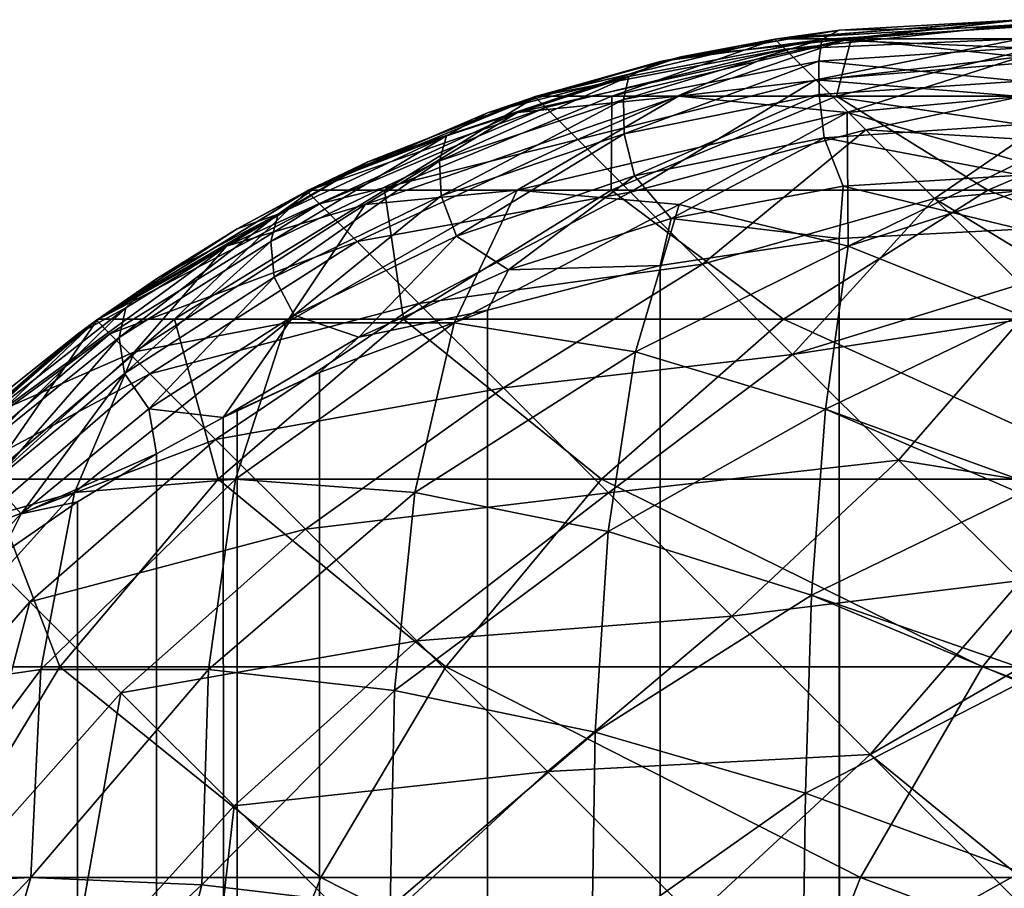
# Model space of a CAD drawing. Extents: x -547 to 547, y 0 to 578.
# Tile 40 of 256: x -546.455 to -545.516, y 577.171 to 578. Entities that reach past the tile are written whole.
import ezdxf

# ---------------------------------------------------------------- set-up
doc = ezdxf.new("R2010")
doc.units = 0
doc.header["$LTSCALE"] = 65.185185
for name, color, linetype in [('203', 7, 'CONTINUOUS'), ('204', 7, 'CONTINUOUS'), ('222', 7, 'CONTINUOUS'), ('232', 7, 'CONTINUOUS'), ('720', 7, 'CONTINUOUS'), ('721', 7, 'CONTINUOUS'), ('733', 7, 'CONTINUOUS')]:
    doc.layers.add(name, color=color, linetype=linetype)

msp = doc.modelspace()

# ---------------------------------------------------------------- linework, layer by layer
at = {"layer": '203', "color": 7, "linetype": 'CONTINUOUS'}
for points in [[(-545.5, 1.5, 42.9), (-545.5, 577.8, 42.9), (-545.6734, 577.79128, 42.88994), (-545.5, 1.5, 42.9)], [(-545.6734, 577.79128, 42.88994), (-545.8442, 577.76529, 42.85997), (-545.73465, 1.5, 42.88153), (-545.6734, 577.79128, 42.88994)], [(-545.5, 1.5, 42.9), (-545.6734, 577.79128, 42.88994), (-545.73465, 1.5, 42.88153), (-545.5, 1.5, 42.9)], [(-545.8442, 577.76529, 42.85997), (-546.00911, 577.72285, 42.81096), (-545.96353, 1.5, 42.82658), (-545.8442, 577.76529, 42.85997)], [(-545.73465, 1.5, 42.88153), (-545.8442, 577.76529, 42.85997), (-545.96353, 1.5, 42.82658), (-545.73465, 1.5, 42.88153)], [(-546.00911, 577.72285, 42.81096), (-546.16937, 577.6634, 42.74237), (-545.96353, 1.5, 42.82658), (-546.00911, 577.72285, 42.81096)], [(-546.16937, 577.6634, 42.74237), (-546.24784, 577.6269, 42.70028), (-546.18099, 1.5, 42.73651), (-546.16937, 577.6634, 42.74237)], [(-545.96353, 1.5, 42.82658), (-546.16937, 577.6634, 42.74237), (-546.18099, 1.5, 42.73651), (-545.96353, 1.5, 42.82658)], [(-546.24784, 577.6269, 42.70028), (-546.26113, 577.6202, 42.69255), (-546.18099, 1.5, 42.73651), (-546.24784, 577.6269, 42.70028)], [(-546.26113, 577.6202, 42.69255), (-546.32491, 577.58577, 42.6528), (-546.18099, 1.5, 42.73651), (-546.26113, 577.6202, 42.69255)], [(-546.32491, 577.58577, 42.6528), (-546.40036, 577.53976, 42.59973), (-546.38168, 1.5, 42.61353), (-546.32491, 577.58577, 42.6528)], [(-546.18099, 1.5, 42.73651), (-546.32491, 577.58577, 42.6528), (-546.38168, 1.5, 42.61353), (-546.18099, 1.5, 42.73651)], [(-546.40036, 577.53976, 42.59973), (-546.47378, 577.48881, 42.54094), (-546.38168, 1.5, 42.61353), (-546.40036, 577.53976, 42.59973)], [(-546.47378, 577.48881, 42.54094), (-546.54479, 577.43279, 42.4763), (-546.38168, 1.5, 42.61353), (-546.47378, 577.48881, 42.54094)], [(-546.54479, 577.43279, 42.4763), (-546.55957, 577.42019, 42.46175), (-546.38168, 1.5, 42.61353), (-546.54479, 577.43279, 42.4763)], [(-546.38168, 1.5, 42.61353), (-546.55957, 577.42019, 42.46175), (-546.56066, 1.5, 42.46066), (-546.38168, 1.5, 42.61353)]]:
    msp.add_3dface(points, dxfattribs=at)
at = {"layer": '204', "color": 7, "linetype": 'CONTINUOUS'}
for points in [[(-545.5, 578, -66.5), (-545.73465, 577.98153, -66.5), (-545.5, 578, 42.7), (-545.5, 578, -66.5)], [(-545.5, 578, 42.7), (-545.73465, 577.98153, -66.5), (-545.6734, 577.98994, 42.69128), (-545.5, 578, 42.7)], [(-545.73465, 577.98153, -66.5), (-545.96375, 577.92651, -66.5), (-545.8442, 577.95997, 42.66529), (-545.73465, 577.98153, -66.5)], [(-545.6734, 577.98994, 42.69128), (-545.73465, 577.98153, -66.5), (-545.8442, 577.95997, 42.66529), (-545.6734, 577.98994, 42.69128)], [(-545.8442, 577.95997, 42.66529), (-545.96375, 577.92651, -66.5), (-546.00911, 577.91096, 42.62286), (-545.8442, 577.95997, 42.66529)], [(-545.96375, 577.92651, -66.5), (-546.18141, 577.8363, -66.5), (-546.00911, 577.91096, 42.62286), (-545.96375, 577.92651, -66.5)], [(-546.00911, 577.91096, 42.62286), (-546.18141, 577.8363, -66.5), (-546.16937, 577.84237, 42.5634), (-546.00911, 577.91096, 42.62286)], [(-546.16937, 577.84237, 42.5634), (-546.18141, 577.8363, -66.5), (-546.24784, 577.80028, 42.5269), (-546.16937, 577.84237, 42.5634)], [(-546.18141, 577.8363, -66.5), (-546.38225, 577.71311, -66.5), (-546.24784, 577.80028, 42.5269), (-546.18141, 577.8363, -66.5)], [(-546.24784, 577.80028, 42.5269), (-546.38225, 577.71311, -66.5), (-546.32491, 577.7528, 42.48577), (-546.24784, 577.80028, 42.5269)], [(-546.32491, 577.7528, 42.48577), (-546.38225, 577.71311, -66.5), (-546.40036, 577.69973, 42.43976), (-546.32491, 577.7528, 42.48577)], [(-546.38225, 577.71311, -66.5), (-546.56133, 577.55999, -66.5), (-546.40036, 577.69973, 42.43976), (-546.38225, 577.71311, -66.5)], [(-546.40036, 577.69973, 42.43976), (-546.56133, 577.55999, -66.5), (-546.47378, 577.64094, 42.38881), (-546.40036, 577.69973, 42.43976)]]:
    msp.add_3dface(points, dxfattribs=at)
at = {"layer": '222', "color": 7, "linetype": 'CONTINUOUS'}
for points in [[(-545.5, 578, -66.5), (-545.5, 577.9954, -66.61744), (-545.73465, 577.98153, -66.5), (-545.5, 578, -66.5)], [(-545.73465, 577.98153, -66.5), (-545.5, 577.9954, -66.61744), (-545.72486, 577.97174, -66.68278), (-545.73465, 577.98153, -66.5)], [(-545.5, 577.9954, -66.61744), (-545.5, 577.98159, -66.73426), (-545.72486, 577.97174, -66.68278), (-545.5, 577.9954, -66.61744)], [(-545.96375, 577.92651, -66.5), (-545.73465, 577.98153, -66.5), (-545.72486, 577.97174, -66.68278), (-545.96375, 577.92651, -66.5)], [(-545.5, 577.98159, -66.73426), (-545.69572, 577.9426, -66.86138), (-545.72486, 577.97174, -66.68278), (-545.5, 577.98159, -66.73426)], [(-545.5, 577.98159, -66.73426), (-545.5, 577.95865, -66.84977), (-545.69572, 577.9426, -66.86138), (-545.5, 577.98159, -66.73426)], [(-545.95347, 577.91623, -66.69658), (-545.96375, 577.92651, -66.5), (-545.72486, 577.97174, -66.68278), (-545.95347, 577.91623, -66.69658)], [(-545.92286, 577.88563, -66.88888), (-545.95347, 577.91623, -66.69658), (-545.72486, 577.97174, -66.68278), (-545.92286, 577.88563, -66.88888)], [(-545.69572, 577.9426, -66.86138), (-545.92286, 577.88563, -66.88888), (-545.72486, 577.97174, -66.68278), (-545.69572, 577.9426, -66.86138)], [(-545.5, 577.95865, -66.84977), (-545.5, 577.9267, -66.96317), (-545.69572, 577.9426, -66.86138), (-545.5, 577.95865, -66.84977)], [(-545.87259, 577.83535, -67.07272), (-545.92286, 577.88563, -66.88888), (-545.69572, 577.9426, -66.86138), (-545.87259, 577.83535, -67.07272)], [(-545.64789, 577.89477, -67.03174), (-545.87259, 577.83535, -67.07272), (-545.69572, 577.9426, -66.86138), (-545.64789, 577.89477, -67.03174)], [(-545.5, 577.9267, -66.96317), (-545.64789, 577.89477, -67.03174), (-545.69572, 577.9426, -66.86138), (-545.5, 577.9267, -66.96317)], [(-546.18141, 577.8363, -66.5), (-545.96375, 577.92651, -66.5), (-545.95347, 577.91623, -66.69658), (-546.18141, 577.8363, -66.5)], [(-545.5, 577.9267, -66.96317), (-545.5, 577.88596, -67.07369), (-545.64789, 577.89477, -67.03174), (-545.5, 577.9267, -66.96317)], [(-546.16932, 577.82421, -66.72018), (-546.18141, 577.8363, -66.5), (-545.95347, 577.91623, -66.69658), (-546.16932, 577.82421, -66.72018)], [(-545.92286, 577.88563, -66.88888), (-546.16932, 577.82421, -66.72018), (-545.95347, 577.91623, -66.69658), (-545.92286, 577.88563, -66.88888)], [(-545.80375, 577.76651, -67.24411), (-545.87259, 577.83535, -67.07272), (-545.64789, 577.89477, -67.03174), (-545.80375, 577.76651, -67.24411)], [(-545.58246, 577.82934, -67.18997), (-545.80375, 577.76651, -67.24411), (-545.64789, 577.89477, -67.03174), (-545.58246, 577.82934, -67.18997)], [(-545.5, 577.88596, -67.07369), (-545.58246, 577.82934, -67.18997), (-545.64789, 577.89477, -67.03174), (-545.5, 577.88596, -67.07369)], [(-546.13335, 577.78824, -66.93509), (-546.16932, 577.82421, -66.72018), (-545.92286, 577.88563, -66.88888), (-546.13335, 577.78824, -66.93509)], [(-545.87259, 577.83535, -67.07272), (-546.13335, 577.78824, -66.93509), (-545.92286, 577.88563, -66.88888), (-545.87259, 577.83535, -67.07272)], [(-545.5, 577.88596, -67.07369), (-545.5, 577.83667, -67.18068), (-545.58246, 577.82934, -67.18997), (-545.5, 577.88596, -67.07369)], [(-546.38225, 577.71311, -66.5), (-546.18141, 577.8363, -66.5), (-546.16932, 577.82421, -66.72018), (-546.38225, 577.71311, -66.5)], [(-546.07436, 577.72925, -67.13958), (-546.13335, 577.78824, -66.93509), (-545.87259, 577.83535, -67.07272), (-546.07436, 577.72925, -67.13958)], [(-545.80375, 577.76651, -67.24411), (-546.07436, 577.72925, -67.13958), (-545.87259, 577.83535, -67.07272), (-545.80375, 577.76651, -67.24411)], [(-545.5, 577.83667, -67.18068), (-545.5, 577.77913, -67.28347), (-545.58246, 577.82934, -67.18997), (-545.5, 577.83667, -67.18068)], [(-546.36939, 577.70025, -66.73141), (-546.38225, 577.71311, -66.5), (-546.16932, 577.82421, -66.72018), (-546.36939, 577.70025, -66.73141)], [(-546.13335, 577.78824, -66.93509), (-546.36939, 577.70025, -66.73141), (-546.16932, 577.82421, -66.72018), (-546.13335, 577.78824, -66.93509)], [(-545.71783, 577.68059, -67.39931), (-545.80375, 577.76651, -67.24411), (-545.58246, 577.82934, -67.18997), (-545.71783, 577.68059, -67.39931)], [(-545.5, 577.74761, -67.33275), (-545.71783, 577.68059, -67.39931), (-545.58246, 577.82934, -67.18997), (-545.5, 577.74761, -67.33275)], [(-545.5, 577.77913, -67.28347), (-545.5, 577.74761, -67.33275), (-545.58246, 577.82934, -67.18997), (-545.5, 577.77913, -67.28347)], [(-546.33113, 577.66199, -66.95715), (-546.36939, 577.70025, -66.73141), (-546.13335, 577.78824, -66.93509), (-546.33113, 577.66199, -66.95715)], [(-546.07436, 577.72925, -67.13958), (-546.33113, 577.66199, -66.95715), (-546.13335, 577.78824, -66.93509), (-546.07436, 577.72925, -67.13958)], [(-545.99376, 577.64865, -67.32874), (-546.07436, 577.72925, -67.13958), (-545.80375, 577.76651, -67.24411), (-545.99376, 577.64865, -67.32874)], [(-545.71783, 577.68059, -67.39931), (-545.99376, 577.64865, -67.32874), (-545.80375, 577.76651, -67.24411), (-545.71783, 577.68059, -67.39931)], [(-545.5, 577.74761, -67.33275), (-545.5, 577.7137, -67.38144), (-545.71783, 577.68059, -67.39931), (-545.5, 577.74761, -67.33275)], [(-546.26842, 577.59928, -67.17166), (-546.33113, 577.66199, -66.95715), (-546.07436, 577.72925, -67.13958), (-546.26842, 577.59928, -67.17166)], [(-545.99376, 577.64865, -67.32874), (-546.26842, 577.59928, -67.17166), (-546.07436, 577.72925, -67.13958), (-545.99376, 577.64865, -67.32874)], [(-546.56133, 577.55999, -66.5), (-546.38225, 577.71311, -66.5), (-546.36939, 577.70025, -66.73141), (-546.56133, 577.55999, -66.5)], [(-545.5, 577.7137, -67.38144), (-545.6167, 577.57946, -67.53496), (-545.71783, 577.68059, -67.39931), (-545.5, 577.7137, -67.38144)], [(-545.5, 577.7137, -67.38144), (-545.5, 577.56084, -67.56048), (-545.6167, 577.57946, -67.53496), (-545.5, 577.7137, -67.38144)], [(-546.54828, 577.54695, -66.73456), (-546.56133, 577.55999, -66.5), (-546.36939, 577.70025, -66.73141), (-546.54828, 577.54695, -66.73456)], [(-546.33113, 577.66199, -66.95715), (-546.54828, 577.54695, -66.73456), (-546.36939, 577.70025, -66.73141), (-546.33113, 577.66199, -66.95715)], [(-545.89348, 577.54837, -67.49804), (-545.99376, 577.64865, -67.32874), (-545.71783, 577.68059, -67.39931), (-545.89348, 577.54837, -67.49804)], [(-545.6167, 577.57946, -67.53496), (-545.89348, 577.54837, -67.49804), (-545.71783, 577.68059, -67.39931), (-545.6167, 577.57946, -67.53496)], [(-546.50946, 577.50812, -66.96335), (-546.54828, 577.54695, -66.73456), (-546.33113, 577.66199, -66.95715), (-546.50946, 577.50812, -66.96335)], [(-546.26842, 577.59928, -67.17166), (-546.50946, 577.50812, -66.96335), (-546.33113, 577.66199, -66.95715), (-546.26842, 577.59928, -67.17166)], [(-546.18278, 577.51364, -67.36969), (-546.26842, 577.59928, -67.17166), (-545.99376, 577.64865, -67.32874), (-546.18278, 577.51364, -67.36969)], [(-545.89348, 577.54837, -67.49804), (-546.18278, 577.51364, -67.36969), (-545.99376, 577.64865, -67.32874), (-545.89348, 577.54837, -67.49804)], [(-546.44581, 577.44448, -67.18073), (-546.50946, 577.50812, -66.96335), (-546.26842, 577.59928, -67.17166), (-546.44581, 577.44448, -67.18073)], [(-546.18278, 577.51364, -67.36969), (-546.44581, 577.44448, -67.18073), (-546.26842, 577.59928, -67.17166), (-546.18278, 577.51364, -67.36969)], [(-545.77593, 577.43082, -67.64343), (-545.89348, 577.54837, -67.49804), (-545.6167, 577.57946, -67.53496), (-545.77593, 577.43082, -67.64343)], [(-545.5, 577.46464, -67.64868), (-545.77593, 577.43082, -67.64343), (-545.6167, 577.57946, -67.53496), (-545.5, 577.46464, -67.64868)], [(-545.5, 577.56084, -67.56048), (-545.5, 577.46464, -67.64868), (-545.6167, 577.57946, -67.53496), (-545.5, 577.56084, -67.56048)], [(-546.07632, 577.40718, -67.54637), (-546.18278, 577.51364, -67.36969), (-545.89348, 577.54837, -67.49804), (-546.07632, 577.40718, -67.54637)], [(-545.77593, 577.43082, -67.64343), (-546.07632, 577.40718, -67.54637), (-545.89348, 577.54837, -67.49804), (-545.77593, 577.43082, -67.64343)], [(-546.35892, 577.35758, -67.38137), (-546.44581, 577.44448, -67.18073), (-546.18278, 577.51364, -67.36969), (-546.35892, 577.35758, -67.38137)], [(-546.07632, 577.40718, -67.54637), (-546.35892, 577.35758, -67.38137), (-546.18278, 577.51364, -67.36969), (-546.07632, 577.40718, -67.54637)], [(-546.44581, 577.44448, -67.18073), (-546.60061, 577.26712, -67.17095), (-546.50946, 577.50812, -66.96335), (-546.44581, 577.44448, -67.18073)], [(-545.5, 577.46464, -67.64868), (-545.64393, 577.29882, -67.76142), (-545.77593, 577.43082, -67.64343), (-545.5, 577.46464, -67.64868)], [(-545.5, 577.46464, -67.64868), (-545.5, 577.38184, -67.71341), (-545.64393, 577.29882, -67.76142), (-545.5, 577.46464, -67.64868)], [(-546.51514, 577.18165, -67.36882), (-546.60061, 577.26712, -67.17095), (-546.44581, 577.44448, -67.18073), (-546.51514, 577.18165, -67.36882)], [(-546.35892, 577.35758, -67.38137), (-546.51514, 577.18165, -67.36882), (-546.44581, 577.44448, -67.18073), (-546.35892, 577.35758, -67.38137)], [(-545.95165, 577.28251, -67.69737), (-546.07632, 577.40718, -67.54637), (-545.77593, 577.43082, -67.64343), (-545.95165, 577.28251, -67.69737)], [(-545.64393, 577.29882, -67.76142), (-545.95165, 577.28251, -67.69737), (-545.77593, 577.43082, -67.64343), (-545.64393, 577.29882, -67.76142)], [(-546.2509, 577.24957, -67.56032), (-546.35892, 577.35758, -67.38137), (-546.07632, 577.40718, -67.54637), (-546.2509, 577.24957, -67.56032)], [(-545.95165, 577.28251, -67.69737), (-546.2509, 577.24957, -67.56032), (-546.07632, 577.40718, -67.54637), (-545.95165, 577.28251, -67.69737)], [(-545.5, 577.38184, -67.71341), (-545.5, 577.18112, -67.83644), (-545.64393, 577.29882, -67.76142), (-545.5, 577.38184, -67.71341)], [(-546.40888, 577.07539, -67.5454), (-546.51514, 577.18165, -67.36882), (-546.35892, 577.35758, -67.38137), (-546.40888, 577.07539, -67.5454)], [(-546.2509, 577.24957, -67.56032), (-546.40888, 577.07539, -67.5454), (-546.35892, 577.35758, -67.38137), (-546.2509, 577.24957, -67.56032)], [(-545.81184, 577.1427, -67.81897), (-545.95165, 577.28251, -67.69737), (-545.64393, 577.29882, -67.76142), (-545.81184, 577.1427, -67.81897)], [(-545.5, 577.15532, -67.84928), (-545.81184, 577.1427, -67.81897), (-545.64393, 577.29882, -67.76142), (-545.5, 577.15532, -67.84928)], [(-545.5, 577.18112, -67.83644), (-545.5, 577.15532, -67.84928), (-545.64393, 577.29882, -67.76142), (-545.5, 577.18112, -67.83644)], [(-546.12443, 577.1231, -67.71319), (-546.2509, 577.24957, -67.56032), (-545.95165, 577.28251, -67.69737), (-546.12443, 577.1231, -67.71319)], [(-545.81184, 577.1427, -67.81897), (-546.12443, 577.1231, -67.71319), (-545.95165, 577.28251, -67.69737), (-545.81184, 577.1427, -67.81897)], [(-546.28444, 576.95095, -67.69636), (-546.40888, 577.07539, -67.5454), (-546.2509, 577.24957, -67.56032), (-546.28444, 576.95095, -67.69636)], [(-546.12443, 577.1231, -67.71319), (-546.28444, 576.95095, -67.69636), (-546.2509, 577.24957, -67.56032), (-546.12443, 577.1231, -67.71319)], [(-546.40888, 577.07539, -67.5454), (-546.54997, 576.89255, -67.49673), (-546.51514, 577.18165, -67.36882), (-546.40888, 577.07539, -67.5454)]]:
    msp.add_3dface(points, dxfattribs=at)
at = {"layer": '232', "color": 7, "linetype": 'CONTINUOUS'}
for points in [[(-545.5, 578, 42.7), (-545.6734, 577.98994, 42.69128), (-545.5, 577.99319, 42.75176), (-545.5, 578, 42.7)], [(-545.5, 577.99319, 42.75176), (-545.6734, 577.98994, 42.69128), (-545.68985, 577.98108, 42.74151), (-545.5, 577.99319, 42.75176)], [(-545.5, 577.97318, 42.80004), (-545.5, 577.99319, 42.75176), (-545.68985, 577.98108, 42.74151), (-545.5, 577.97318, 42.80004)], [(-545.68985, 577.98108, 42.74151), (-545.8741, 577.94562, 42.71146), (-545.87926, 577.92372, 42.75861), (-545.68985, 577.98108, 42.74151)], [(-545.6927, 577.96057, 42.78949), (-545.68985, 577.98108, 42.74151), (-545.87926, 577.92372, 42.75861), (-545.6927, 577.96057, 42.78949)], [(-545.68985, 577.98108, 42.74151), (-545.8442, 577.95997, 42.66529), (-545.8741, 577.94562, 42.71146), (-545.68985, 577.98108, 42.74151)], [(-545.6734, 577.98994, 42.69128), (-545.8442, 577.95997, 42.66529), (-545.68985, 577.98108, 42.74151), (-545.6734, 577.98994, 42.69128)], [(-545.5, 577.97318, 42.80004), (-545.68985, 577.98108, 42.74151), (-545.6927, 577.96057, 42.78949), (-545.5, 577.97318, 42.80004)], [(-545.5, 577.94135, 42.84149), (-545.5, 577.97318, 42.80004), (-545.6927, 577.96057, 42.78949), (-545.5, 577.94135, 42.84149)], [(-545.8442, 577.95997, 42.66529), (-546.00911, 577.91096, 42.62286), (-545.8741, 577.94562, 42.71146), (-545.8442, 577.95997, 42.66529)], [(-545.6927, 577.96057, 42.78949), (-545.87926, 577.92372, 42.75861), (-545.87869, 577.89111, 42.79943), (-545.6927, 577.96057, 42.78949)], [(-545.69258, 577.92853, 42.83077), (-545.6927, 577.96057, 42.78949), (-545.87869, 577.89111, 42.79943), (-545.69258, 577.92853, 42.83077)], [(-545.5, 577.94135, 42.84149), (-545.6927, 577.96057, 42.78949), (-545.69258, 577.92853, 42.83077), (-545.5, 577.94135, 42.84149)], [(-545.8741, 577.94562, 42.71146), (-546.04809, 577.88906, 42.6635), (-546.05468, 577.86518, 42.70946), (-545.8741, 577.94562, 42.71146)], [(-545.87926, 577.92372, 42.75861), (-545.8741, 577.94562, 42.71146), (-546.05468, 577.86518, 42.70946), (-545.87926, 577.92372, 42.75861)], [(-545.8741, 577.94562, 42.71146), (-546.00911, 577.91096, 42.62286), (-546.04809, 577.88906, 42.6635), (-545.8741, 577.94562, 42.71146)], [(-545.5, 577.89986, 42.87328), (-545.5, 577.94135, 42.84149), (-545.69258, 577.92853, 42.83077), (-545.5, 577.89986, 42.87328)], [(-545.69258, 577.92853, 42.83077), (-545.87869, 577.89111, 42.79943), (-545.86886, 577.85098, 42.83197), (-545.69258, 577.92853, 42.83077)], [(-545.68762, 577.88739, 42.86275), (-545.69258, 577.92853, 42.83077), (-545.86886, 577.85098, 42.83197), (-545.68762, 577.88739, 42.86275)], [(-545.5, 577.89986, 42.87328), (-545.69258, 577.92853, 42.83077), (-545.68762, 577.88739, 42.86275), (-545.5, 577.89986, 42.87328)], [(-545.87926, 577.92372, 42.75861), (-546.05468, 577.86518, 42.70946), (-546.05311, 577.83183, 42.74965), (-545.87926, 577.92372, 42.75861)], [(-545.87869, 577.89111, 42.79943), (-545.87926, 577.92372, 42.75861), (-546.05311, 577.83183, 42.74965), (-545.87869, 577.89111, 42.79943)], [(-546.00911, 577.91096, 42.62286), (-546.16937, 577.84237, 42.5634), (-546.04809, 577.88906, 42.6635), (-546.00911, 577.91096, 42.62286)], [(-545.5, 577.85156, 42.89324), (-545.5, 577.89986, 42.87328), (-545.68762, 577.88739, 42.86275), (-545.5, 577.85156, 42.89324)], [(-546.04809, 577.88906, 42.6635), (-546.2087, 577.81446, 42.60012), (-546.21569, 577.78833, 42.64476), (-546.04809, 577.88906, 42.6635)], [(-546.05468, 577.86518, 42.70946), (-546.04809, 577.88906, 42.6635), (-546.21569, 577.78833, 42.64476), (-546.05468, 577.86518, 42.70946)], [(-546.04809, 577.88906, 42.6635), (-546.16937, 577.84237, 42.5634), (-546.2087, 577.81446, 42.60012), (-546.04809, 577.88906, 42.6635)], [(-545.87869, 577.89111, 42.79943), (-546.05311, 577.83183, 42.74965), (-546.03859, 577.79335, 42.78308), (-545.87869, 577.89111, 42.79943)], [(-545.86886, 577.85098, 42.83197), (-545.87869, 577.89111, 42.79943), (-546.03859, 577.79335, 42.78308), (-545.86886, 577.85098, 42.83197)], [(-545.68762, 577.88739, 42.86275), (-545.86886, 577.85098, 42.83197), (-545.83383, 577.81033, 42.85775), (-545.68762, 577.88739, 42.86275)], [(-545.66944, 577.84106, 42.88421), (-545.68762, 577.88739, 42.86275), (-545.83383, 577.81033, 42.85775), (-545.66944, 577.84106, 42.88421)], [(-545.5, 577.85156, 42.89324), (-545.68762, 577.88739, 42.86275), (-545.66944, 577.84106, 42.88421), (-545.5, 577.85156, 42.89324)], [(-546.05468, 577.86518, 42.70946), (-546.21569, 577.78833, 42.64476), (-546.21252, 577.7543, 42.68428), (-546.05468, 577.86518, 42.70946)], [(-546.05311, 577.83183, 42.74965), (-546.05468, 577.86518, 42.70946), (-546.21252, 577.7543, 42.68428), (-546.05311, 577.83183, 42.74965)], [(-545.86886, 577.85098, 42.83197), (-546.03859, 577.79335, 42.78308), (-545.98892, 577.76141, 42.81548), (-545.86886, 577.85098, 42.83197)], [(-545.83383, 577.81033, 42.85775), (-545.86886, 577.85098, 42.83197), (-545.98892, 577.76141, 42.81548), (-545.83383, 577.81033, 42.85775)], [(-545.5, 577.8, 42.9), (-545.5, 577.85156, 42.89324), (-545.66944, 577.84106, 42.88421), (-545.5, 577.8, 42.9)], [(-546.16937, 577.84237, 42.5634), (-546.24784, 577.80028, 42.5269), (-546.2087, 577.81446, 42.60012), (-546.16937, 577.84237, 42.5634)], [(-545.6734, 577.79128, 42.88994), (-545.66944, 577.84106, 42.88421), (-545.83383, 577.81033, 42.85775), (-545.6734, 577.79128, 42.88994)], [(-545.6734, 577.79128, 42.88994), (-545.5, 577.8, 42.9), (-545.66944, 577.84106, 42.88421), (-545.6734, 577.79128, 42.88994)], [(-546.05311, 577.83183, 42.74965), (-546.21252, 577.7543, 42.68428), (-546.19355, 577.71806, 42.71891), (-546.05311, 577.83183, 42.74965)], [(-546.03859, 577.79335, 42.78308), (-546.05311, 577.83183, 42.74965), (-546.19355, 577.71806, 42.71891), (-546.03859, 577.79335, 42.78308)], [(-546.2087, 577.81446, 42.60012), (-546.35418, 577.725, 42.52396), (-546.36062, 577.69665, 42.56729), (-546.2087, 577.81446, 42.60012)], [(-546.21569, 577.78833, 42.64476), (-546.2087, 577.81446, 42.60012), (-546.36062, 577.69665, 42.56729), (-546.21569, 577.78833, 42.64476)], [(-546.2087, 577.81446, 42.60012), (-546.32491, 577.7528, 42.48577), (-546.35418, 577.725, 42.52396), (-546.2087, 577.81446, 42.60012)], [(-546.24784, 577.80028, 42.5269), (-546.32491, 577.7528, 42.48577), (-546.2087, 577.81446, 42.60012), (-546.24784, 577.80028, 42.5269)], [(-545.8442, 577.76529, 42.85997), (-545.83383, 577.81033, 42.85775), (-545.98892, 577.76141, 42.81548), (-545.8442, 577.76529, 42.85997)], [(-545.8442, 577.76529, 42.85997), (-545.6734, 577.79128, 42.88994), (-545.83383, 577.81033, 42.85775), (-545.8442, 577.76529, 42.85997)], [(-546.03859, 577.79335, 42.78308), (-546.19355, 577.71806, 42.71891), (-546.13193, 577.69705, 42.7596), (-546.03859, 577.79335, 42.78308)], [(-545.98892, 577.76141, 42.81548), (-546.03859, 577.79335, 42.78308), (-546.13193, 577.69705, 42.7596), (-545.98892, 577.76141, 42.81548)], [(-546.21569, 577.78833, 42.64476), (-546.36062, 577.69665, 42.56729), (-546.35532, 577.66216, 42.60621), (-546.21569, 577.78833, 42.64476)], [(-546.21252, 577.7543, 42.68428), (-546.21569, 577.78833, 42.64476), (-546.35532, 577.66216, 42.60621), (-546.21252, 577.7543, 42.68428)], [(-546.00911, 577.72285, 42.81096), (-545.8442, 577.76529, 42.85997), (-545.98892, 577.76141, 42.81548), (-546.00911, 577.72285, 42.81096)], [(-546.00911, 577.72285, 42.81096), (-545.98892, 577.76141, 42.81548), (-546.13193, 577.69705, 42.7596), (-546.00911, 577.72285, 42.81096)], [(-546.32491, 577.7528, 42.48577), (-546.40036, 577.69973, 42.43976), (-546.35418, 577.725, 42.52396), (-546.32491, 577.7528, 42.48577)], [(-546.21252, 577.7543, 42.68428), (-546.35532, 577.66216, 42.60621), (-546.33218, 577.6287, 42.64229), (-546.21252, 577.7543, 42.68428)], [(-546.19355, 577.71806, 42.71891), (-546.21252, 577.7543, 42.68428), (-546.33218, 577.6287, 42.64229), (-546.19355, 577.71806, 42.71891)], [(-546.35418, 577.725, 42.52396), (-546.48386, 577.62357, 42.43745), (-546.48894, 577.59324, 42.47958), (-546.35418, 577.725, 42.52396)], [(-546.36062, 577.69665, 42.56729), (-546.35418, 577.725, 42.52396), (-546.48894, 577.59324, 42.47958), (-546.36062, 577.69665, 42.56729)], [(-546.35418, 577.725, 42.52396), (-546.40036, 577.69973, 42.43976), (-546.48386, 577.62357, 42.43745), (-546.35418, 577.725, 42.52396)], [(-546.26113, 577.6202, 42.69255), (-546.19355, 577.71806, 42.71891), (-546.33218, 577.6287, 42.64229), (-546.26113, 577.6202, 42.69255)], [(-546.19355, 577.71806, 42.71891), (-546.26113, 577.6202, 42.69255), (-546.13193, 577.69705, 42.7596), (-546.19355, 577.71806, 42.71891)], [(-546.16937, 577.6634, 42.74237), (-546.00911, 577.72285, 42.81096), (-546.13193, 577.69705, 42.7596), (-546.16937, 577.6634, 42.74237)], [(-546.40036, 577.69973, 42.43976), (-546.47378, 577.64094, 42.38881), (-546.48386, 577.62357, 42.43745), (-546.40036, 577.69973, 42.43976)], [(-546.36062, 577.69665, 42.56729), (-546.48894, 577.59324, 42.47958), (-546.48111, 577.55864, 42.51803), (-546.36062, 577.69665, 42.56729)], [(-546.35532, 577.66216, 42.60621), (-546.36062, 577.69665, 42.56729), (-546.48111, 577.55864, 42.51803), (-546.35532, 577.66216, 42.60621)], [(-546.26113, 577.6202, 42.69255), (-546.16937, 577.6634, 42.74237), (-546.13193, 577.69705, 42.7596), (-546.26113, 577.6202, 42.69255)], [(-546.35532, 577.66216, 42.60621), (-546.48111, 577.55864, 42.51803), (-546.45415, 577.52848, 42.55579), (-546.35532, 577.66216, 42.60621)], [(-546.33218, 577.6287, 42.64229), (-546.35532, 577.66216, 42.60621), (-546.45415, 577.52848, 42.55579), (-546.33218, 577.6287, 42.64229)], [(-546.26113, 577.6202, 42.69255), (-546.24784, 577.6269, 42.70028), (-546.16937, 577.6634, 42.74237), (-546.26113, 577.6202, 42.69255)], [(-546.32491, 577.58577, 42.6528), (-546.33218, 577.6287, 42.64229), (-546.45415, 577.52848, 42.55579), (-546.32491, 577.58577, 42.6528)], [(-546.32491, 577.58577, 42.6528), (-546.26113, 577.6202, 42.69255), (-546.33218, 577.6287, 42.64229), (-546.32491, 577.58577, 42.6528)], [(-546.40036, 577.53976, 42.59973), (-546.32491, 577.58577, 42.6528), (-546.45415, 577.52848, 42.55579), (-546.40036, 577.53976, 42.59973)], [(-546.48111, 577.55864, 42.51803), (-546.55957, 577.42019, 42.46175), (-546.45415, 577.52848, 42.55579), (-546.48111, 577.55864, 42.51803)], [(-546.47378, 577.48881, 42.54094), (-546.40036, 577.53976, 42.59973), (-546.45415, 577.52848, 42.55579), (-546.47378, 577.48881, 42.54094)], [(-546.55957, 577.42019, 42.46175), (-546.47378, 577.48881, 42.54094), (-546.45415, 577.52848, 42.55579), (-546.55957, 577.42019, 42.46175)]]:
    msp.add_3dface(points, dxfattribs=at)
at = {"layer": '720', "color": 7, "linetype": 'CONTINUOUS'}
for points in [[(-545.73279, 577.98183, 46), (-545.5, 578, 46), (-545.7347, 577.98152, 44.5), (-545.73279, 577.98183, 46)], [(-545.5, 578, 46), (-545.5, 578, 44.5), (-545.7347, 577.98152, 44.5), (-545.5, 578, 46)], [(-545.96196, 577.92709, 46), (-545.73279, 577.98183, 46), (-545.82434, 577.96451, 44.5), (-545.96196, 577.92709, 46)], [(-545.82434, 577.96451, 44.5), (-545.73279, 577.98183, 46), (-545.7347, 577.98152, 44.5), (-545.82434, 577.96451, 44.5)], [(-545.96362, 577.92655, 44.5), (-545.96196, 577.92709, 46), (-545.82434, 577.96451, 44.5), (-545.96362, 577.92655, 44.5)], [(-546.17973, 577.83715, 46), (-545.96196, 577.92709, 46), (-546.12307, 577.86447, 44.5), (-546.17973, 577.83715, 46)], [(-546.12307, 577.86447, 44.5), (-545.96196, 577.92709, 46), (-545.96362, 577.92655, 44.5), (-546.12307, 577.86447, 44.5)], [(-546.18112, 577.83644, 44.5), (-546.17973, 577.83715, 46), (-546.12307, 577.86447, 44.5), (-546.18112, 577.83644, 44.5)], [(-546.38072, 577.71422, 46), (-546.17973, 577.83715, 46), (-546.38184, 577.71341, 44.5), (-546.38072, 577.71422, 46)], [(-546.38184, 577.71341, 44.5), (-546.17973, 577.83715, 46), (-546.18112, 577.83644, 44.5), (-546.38184, 577.71341, 44.5)], [(-546.56084, 577.56048, 44.5), (-546.55999, 577.56133, 46), (-546.38184, 577.71341, 44.5), (-546.56084, 577.56048, 44.5)], [(-546.55999, 577.56133, 46), (-546.38072, 577.71422, 46), (-546.38184, 577.71341, 44.5), (-546.55999, 577.56133, 46)]]:
    msp.add_3dface(points, dxfattribs=at)
at = {"layer": '721', "color": 7, "linetype": 'CONTINUOUS'}
for points in [[(-545.66198, 577.98183, 47.7121), (-545.5, 578, 46), (-545.73279, 577.98183, 46), (-545.66198, 577.98183, 47.7121)], [(-545.42218, 578, 47.78446), (-545.5, 578, 46), (-545.66198, 577.98183, 47.7121), (-545.42218, 578, 47.78446)], [(-545.45002, 577.98183, 49.41251), (-545.42218, 578, 47.78446), (-545.66198, 577.98183, 47.7121), (-545.45002, 577.98183, 49.41251)], [(-545.89036, 577.92709, 47.73102), (-545.73279, 577.98183, 46), (-545.96196, 577.92709, 46), (-545.89036, 577.92709, 47.73102)], [(-545.66198, 577.98183, 47.7121), (-545.73279, 577.98183, 46), (-545.89036, 577.92709, 47.73102), (-545.66198, 577.98183, 47.7121)], [(-545.67606, 577.92709, 49.45022), (-545.66198, 577.98183, 47.7121), (-545.89036, 577.92709, 47.73102), (-545.67606, 577.92709, 49.45022)], [(-545.45002, 577.98183, 49.41251), (-545.66198, 577.98183, 47.7121), (-545.67606, 577.92709, 49.45022), (-545.45002, 577.98183, 49.41251)], [(-545.32053, 577.92709, 51.14586), (-545.45002, 577.98183, 49.41251), (-545.67606, 577.92709, 49.45022), (-545.32053, 577.92709, 51.14586)], [(-546.10739, 577.83715, 47.74901), (-545.96196, 577.92709, 46), (-546.17973, 577.83715, 46), (-546.10739, 577.83715, 47.74901)], [(-545.89036, 577.92709, 47.73102), (-545.96196, 577.92709, 46), (-546.10739, 577.83715, 47.74901), (-545.89036, 577.92709, 47.73102)], [(-545.89086, 577.83715, 49.48607), (-545.89036, 577.92709, 47.73102), (-546.10739, 577.83715, 47.74901), (-545.89086, 577.83715, 49.48607)], [(-545.67606, 577.92709, 49.45022), (-545.89036, 577.92709, 47.73102), (-545.89086, 577.83715, 49.48607), (-545.67606, 577.92709, 49.45022)], [(-545.53163, 577.83715, 51.19932), (-545.67606, 577.92709, 49.45022), (-545.89086, 577.83715, 49.48607), (-545.53163, 577.83715, 51.19932)], [(-545.32053, 577.92709, 51.14586), (-545.67606, 577.92709, 49.45022), (-545.53163, 577.83715, 51.19932), (-545.32053, 577.92709, 51.14586)], [(-545.03215, 577.83715, 52.87705), (-545.32053, 577.92709, 51.14586), (-545.53163, 577.83715, 51.19932), (-545.03215, 577.83715, 52.87705)], [(-546.3077, 577.71422, 47.76561), (-546.17973, 577.83715, 46), (-546.38072, 577.71422, 46), (-546.3077, 577.71422, 47.76561)], [(-546.10739, 577.83715, 47.74901), (-546.17973, 577.83715, 46), (-546.3077, 577.71422, 47.76561), (-546.10739, 577.83715, 47.74901)], [(-546.08912, 577.71422, 49.51915), (-546.10739, 577.83715, 47.74901), (-546.3077, 577.71422, 47.76561), (-546.08912, 577.71422, 49.51915)], [(-545.89086, 577.83715, 49.48607), (-546.10739, 577.83715, 47.74901), (-546.08912, 577.71422, 49.51915), (-545.89086, 577.83715, 49.48607)], [(-545.72648, 577.71422, 51.24866), (-545.89086, 577.83715, 49.48607), (-546.08912, 577.71422, 49.51915), (-545.72648, 577.71422, 51.24866)], [(-545.53163, 577.83715, 51.19932), (-545.89086, 577.83715, 49.48607), (-545.72648, 577.71422, 51.24866), (-545.53163, 577.83715, 51.19932)], [(-545.22226, 577.71422, 52.94231), (-545.53163, 577.83715, 51.19932), (-545.72648, 577.71422, 51.24866), (-545.22226, 577.71422, 52.94231)], [(-545.03215, 577.83715, 52.87705), (-545.53163, 577.83715, 51.19932), (-545.22226, 577.71422, 52.94231), (-545.03215, 577.83715, 52.87705)], [(-546.48636, 577.56133, 47.78041), (-546.38072, 577.71422, 46), (-546.55999, 577.56133, 46), (-546.48636, 577.56133, 47.78041)], [(-546.3077, 577.71422, 47.76561), (-546.38072, 577.71422, 46), (-546.48636, 577.56133, 47.78041), (-546.3077, 577.71422, 47.76561)], [(-546.26594, 577.56133, 49.54866), (-546.3077, 577.71422, 47.76561), (-546.48636, 577.56133, 47.78041), (-546.26594, 577.56133, 49.54866)], [(-546.08912, 577.71422, 49.51915), (-546.3077, 577.71422, 47.76561), (-546.26594, 577.56133, 49.54866), (-546.08912, 577.71422, 49.51915)], [(-545.90026, 577.56133, 51.29267), (-546.08912, 577.71422, 49.51915), (-546.26594, 577.56133, 49.54866), (-545.90026, 577.56133, 51.29267)], [(-545.72648, 577.71422, 51.24866), (-546.08912, 577.71422, 49.51915), (-545.90026, 577.56133, 51.29267), (-545.72648, 577.71422, 51.24866)], [(-545.39181, 577.56133, 53.00052), (-545.72648, 577.71422, 51.24866), (-545.90026, 577.56133, 51.29267), (-545.39181, 577.56133, 53.00052)], [(-545.22226, 577.71422, 52.94231), (-545.72648, 577.71422, 51.24866), (-545.39181, 577.56133, 53.00052), (-545.22226, 577.71422, 52.94231)], [(-546.41697, 577.38225, 49.57386), (-546.48636, 577.56133, 47.78041), (-546.63895, 577.38225, 47.79305), (-546.41697, 577.38225, 49.57386)], [(-546.26594, 577.56133, 49.54866), (-546.48636, 577.56133, 47.78041), (-546.41697, 577.38225, 49.57386), (-546.26594, 577.56133, 49.54866)], [(-546.04869, 577.38225, 51.33025), (-546.26594, 577.56133, 49.54866), (-546.41697, 577.38225, 49.57386), (-546.04869, 577.38225, 51.33025)], [(-545.90026, 577.56133, 51.29267), (-546.26594, 577.56133, 49.54866), (-546.04869, 577.38225, 51.33025), (-545.90026, 577.56133, 51.29267)], [(-545.53663, 577.38225, 53.05024), (-545.90026, 577.56133, 51.29267), (-546.04869, 577.38225, 51.33025), (-545.53663, 577.38225, 53.05024)], [(-545.39181, 577.56133, 53.00052), (-545.90026, 577.56133, 51.29267), (-545.53663, 577.38225, 53.05024), (-545.39181, 577.56133, 53.00052)], [(-544.88429, 577.38225, 54.72206), (-545.39181, 577.56133, 53.00052), (-545.53663, 577.38225, 53.05024), (-544.88429, 577.38225, 54.72206)], [(-546.41697, 577.38225, 49.57386), (-546.63895, 577.38225, 47.79305), (-546.53848, 577.18141, 49.59414), (-546.41697, 577.38225, 49.57386)], [(-546.16811, 577.18141, 51.36049), (-546.41697, 577.38225, 49.57386), (-546.53848, 577.18141, 49.59414), (-546.16811, 577.18141, 51.36049)], [(-546.04869, 577.38225, 51.33025), (-546.41697, 577.38225, 49.57386), (-546.16811, 577.18141, 51.36049), (-546.04869, 577.38225, 51.33025)], [(-545.65315, 577.18141, 53.09023), (-546.04869, 577.38225, 51.33025), (-546.16811, 577.18141, 51.36049), (-545.65315, 577.18141, 53.09023)], [(-545.53663, 577.38225, 53.05024), (-546.04869, 577.38225, 51.33025), (-545.65315, 577.18141, 53.09023), (-545.53663, 577.38225, 53.05024)], [(-544.9971, 577.18141, 54.77154), (-545.53663, 577.38225, 53.05024), (-545.65315, 577.18141, 53.09023), (-544.9971, 577.18141, 54.77154)], [(-544.88429, 577.38225, 54.72206), (-545.53663, 577.38225, 53.05024), (-544.9971, 577.18141, 54.77154), (-544.88429, 577.38225, 54.72206)], [(-546.25557, 576.96375, 51.38264), (-546.53848, 577.18141, 49.59414), (-546.62746, 576.96375, 49.60899), (-546.25557, 576.96375, 51.38264)], [(-546.16811, 577.18141, 51.36049), (-546.53848, 577.18141, 49.59414), (-546.25557, 576.96375, 51.38264), (-546.16811, 577.18141, 51.36049)], [(-545.73847, 576.96375, 53.11953), (-546.16811, 577.18141, 51.36049), (-546.25557, 576.96375, 51.38264), (-545.73847, 576.96375, 53.11953)], [(-545.65315, 577.18141, 53.09023), (-546.16811, 577.18141, 51.36049), (-545.73847, 576.96375, 53.11953), (-545.65315, 577.18141, 53.09023)], [(-545.07971, 576.96375, 54.80778), (-545.65315, 577.18141, 53.09023), (-545.73847, 576.96375, 53.11953), (-545.07971, 576.96375, 54.80778)], [(-544.9971, 577.18141, 54.77154), (-545.65315, 577.18141, 53.09023), (-545.07971, 576.96375, 54.80778), (-544.9971, 577.18141, 54.77154)]]:
    msp.add_3dface(points, dxfattribs=at)
at = {"layer": '733', "color": 7, "linetype": 'CONTINUOUS'}
for points in [[(-545.5, 578, 44.5), (-545.82434, 577.96451, 44.5), (-545.7347, 577.98152, 44.5), (-545.5, 578, 44.5)], [(-545.82434, 577.96451, 44.5), (-545.5, 578, 44.5), (-545.66461, 577.98183, 44.33539), (-545.82434, 577.96451, 44.5)], [(-545.5, 578, 44.5), (-545.5, 577.98152, 44.2653), (-545.66461, 577.98183, 44.33539), (-545.5, 578, 44.5)], [(-545.82434, 577.96451, 44.5), (-545.66461, 577.98183, 44.33539), (-545.98035, 577.91131, 44.33427), (-545.82434, 577.96451, 44.5)], [(-545.98035, 577.91131, 44.33427), (-545.66461, 577.98183, 44.33539), (-545.82665, 577.92709, 44.17335), (-545.98035, 577.91131, 44.33427)], [(-545.66461, 577.98183, 44.33539), (-545.5, 577.96451, 44.17566), (-545.82665, 577.92709, 44.17335), (-545.66461, 577.98183, 44.33539)], [(-545.5, 577.98152, 44.2653), (-545.5, 577.96451, 44.17566), (-545.66461, 577.98183, 44.33539), (-545.5, 577.98152, 44.2653)], [(-546.12307, 577.86447, 44.5), (-545.96362, 577.92655, 44.5), (-545.82434, 577.96451, 44.5), (-546.12307, 577.86447, 44.5)], [(-546.12307, 577.86447, 44.5), (-545.82434, 577.96451, 44.5), (-545.98035, 577.91131, 44.33427), (-546.12307, 577.86447, 44.5)], [(-545.82665, 577.92709, 44.17335), (-545.5, 577.96451, 44.17566), (-545.66573, 577.91131, 44.01965), (-545.82665, 577.92709, 44.17335)], [(-545.5, 577.96451, 44.17566), (-545.5, 577.92655, 44.03638), (-545.66573, 577.91131, 44.01965), (-545.5, 577.96451, 44.17566)], [(-545.98035, 577.91131, 44.33427), (-545.82665, 577.92709, 44.17335), (-546.12566, 577.82374, 44.17402), (-545.98035, 577.91131, 44.33427)], [(-546.12566, 577.82374, 44.17402), (-545.82665, 577.92709, 44.17335), (-545.98064, 577.83715, 44.01936), (-546.12566, 577.82374, 44.17402)], [(-545.82665, 577.92709, 44.17335), (-545.66573, 577.91131, 44.01965), (-545.98064, 577.83715, 44.01936), (-545.82665, 577.92709, 44.17335)], [(-545.5, 577.92655, 44.03638), (-545.5, 577.86447, 43.87693), (-545.66573, 577.91131, 44.01965), (-545.5, 577.92655, 44.03638)], [(-546.12307, 577.86447, 44.5), (-545.98035, 577.91131, 44.33427), (-546.25813, 577.78378, 44.33522), (-546.12307, 577.86447, 44.5)], [(-546.25813, 577.78378, 44.33522), (-545.98035, 577.91131, 44.33427), (-546.12566, 577.82374, 44.17402), (-546.25813, 577.78378, 44.33522)], [(-545.98064, 577.83715, 44.01936), (-545.66573, 577.91131, 44.01965), (-545.82598, 577.82374, 43.87434), (-545.98064, 577.83715, 44.01936)], [(-545.82598, 577.82374, 43.87434), (-545.66573, 577.91131, 44.01965), (-545.66478, 577.78378, 43.74187), (-545.82598, 577.82374, 43.87434)], [(-545.66573, 577.91131, 44.01965), (-545.5, 577.86447, 43.87693), (-545.66478, 577.78378, 43.74187), (-545.66573, 577.91131, 44.01965)], [(-546.38184, 577.71341, 44.5), (-546.18112, 577.83644, 44.5), (-546.12307, 577.86447, 44.5), (-546.38184, 577.71341, 44.5)], [(-546.38184, 577.71341, 44.5), (-546.12307, 577.86447, 44.5), (-546.25813, 577.78378, 44.33522), (-546.38184, 577.71341, 44.5)], [(-545.5, 577.86447, 43.87693), (-545.5, 577.83644, 43.81888), (-545.66478, 577.78378, 43.74187), (-545.5, 577.86447, 43.87693)], [(-546.12566, 577.82374, 44.17402), (-545.98064, 577.83715, 44.01936), (-546.20124, 577.71074, 43.95928), (-546.12566, 577.82374, 44.17402)], [(-546.20124, 577.71074, 43.95928), (-545.98064, 577.83715, 44.01936), (-546.04072, 577.71074, 43.79876), (-546.20124, 577.71074, 43.95928)], [(-545.98064, 577.83715, 44.01936), (-545.82598, 577.82374, 43.87434), (-546.04072, 577.71074, 43.79876), (-545.98064, 577.83715, 44.01936)], [(-545.5, 577.83644, 43.81888), (-545.5, 577.71812, 43.62468), (-545.66478, 577.78378, 43.74187), (-545.5, 577.83644, 43.81888)], [(-546.25813, 577.78378, 44.33522), (-546.12566, 577.82374, 44.17402), (-546.3457, 577.68301, 44.13218), (-546.25813, 577.78378, 44.33522)], [(-546.3457, 577.68301, 44.13218), (-546.12566, 577.82374, 44.17402), (-546.20124, 577.71074, 43.95928), (-546.3457, 577.68301, 44.13218)], [(-546.04072, 577.71074, 43.79876), (-545.82598, 577.82374, 43.87434), (-545.86782, 577.68301, 43.6543), (-546.04072, 577.71074, 43.79876)], [(-545.82598, 577.82374, 43.87434), (-545.66478, 577.78378, 43.74187), (-545.86782, 577.68301, 43.6543), (-545.82598, 577.82374, 43.87434)], [(-546.38184, 577.71341, 44.5), (-546.25813, 577.78378, 44.33522), (-546.47079, 577.62818, 44.31351), (-546.38184, 577.71341, 44.5)], [(-546.47079, 577.62818, 44.31351), (-546.25813, 577.78378, 44.33522), (-546.3457, 577.68301, 44.13218), (-546.47079, 577.62818, 44.31351)], [(-545.86782, 577.68301, 43.6543), (-545.66478, 577.78378, 43.74187), (-545.68649, 577.62818, 43.52921), (-545.86782, 577.68301, 43.6543)], [(-545.66478, 577.78378, 43.74187), (-545.5, 577.71812, 43.62468), (-545.68649, 577.62818, 43.52921), (-545.66478, 577.78378, 43.74187)], [(-545.5, 577.71812, 43.62468), (-545.5, 577.56048, 43.43916), (-545.68649, 577.62818, 43.52921), (-545.5, 577.71812, 43.62468)], [(-546.57343, 577.54773, 44.5), (-546.56084, 577.56048, 44.5), (-546.38184, 577.71341, 44.5), (-546.57343, 577.54773, 44.5)], [(-546.57343, 577.54773, 44.5), (-546.38184, 577.71341, 44.5), (-546.47079, 577.62818, 44.31351), (-546.57343, 577.54773, 44.5)], [(-546.3457, 577.68301, 44.13218), (-546.20124, 577.71074, 43.95928), (-546.40298, 577.54883, 43.92157), (-546.3457, 577.68301, 44.13218)], [(-546.40298, 577.54883, 43.92157), (-546.20124, 577.71074, 43.95928), (-546.24953, 577.56133, 43.75047), (-546.40298, 577.54883, 43.92157)], [(-546.20124, 577.71074, 43.95928), (-546.04072, 577.71074, 43.79876), (-546.24953, 577.56133, 43.75047), (-546.20124, 577.71074, 43.95928)], [(-546.24953, 577.56133, 43.75047), (-546.04072, 577.71074, 43.79876), (-546.07843, 577.54883, 43.59702), (-546.24953, 577.56133, 43.75047)], [(-546.04072, 577.71074, 43.79876), (-545.86782, 577.68301, 43.6543), (-546.07843, 577.54883, 43.59702), (-546.04072, 577.71074, 43.79876)], [(-546.47079, 577.62818, 44.31351), (-546.3457, 577.68301, 44.13218), (-546.53517, 577.51164, 44.1063), (-546.47079, 577.62818, 44.31351)], [(-546.53517, 577.51164, 44.1063), (-546.3457, 577.68301, 44.13218), (-546.40298, 577.54883, 43.92157), (-546.53517, 577.51164, 44.1063)], [(-546.07843, 577.54883, 43.59702), (-545.86782, 577.68301, 43.6543), (-545.8937, 577.51164, 43.46483), (-546.07843, 577.54883, 43.59702)], [(-545.86782, 577.68301, 43.6543), (-545.68649, 577.62818, 43.52921), (-545.8937, 577.51164, 43.46483), (-545.86782, 577.68301, 43.6543)], [(-545.8937, 577.51164, 43.46483), (-545.68649, 577.62818, 43.52921), (-545.69971, 577.45063, 43.35701), (-545.8937, 577.51164, 43.46483)], [(-545.68649, 577.62818, 43.52921), (-545.5, 577.54773, 43.42657), (-545.69971, 577.45063, 43.35701), (-545.68649, 577.62818, 43.52921)], [(-545.5, 577.56048, 43.43916), (-545.5, 577.54773, 43.42657), (-545.68649, 577.62818, 43.52921), (-545.5, 577.56048, 43.43916)], [(-546.40298, 577.54883, 43.92157), (-546.24953, 577.56133, 43.75047), (-546.43539, 577.37973, 43.72468), (-546.40298, 577.54883, 43.92157)], [(-546.43539, 577.37973, 43.72468), (-546.24953, 577.56133, 43.75047), (-546.27532, 577.37973, 43.56461), (-546.43539, 577.37973, 43.72468)], [(-546.24953, 577.56133, 43.75047), (-546.07843, 577.54883, 43.59702), (-546.27532, 577.37973, 43.56461), (-546.24953, 577.56133, 43.75047)], [(-546.53517, 577.51164, 44.1063), (-546.40298, 577.54883, 43.92157), (-546.57415, 577.3597, 43.90241), (-546.53517, 577.51164, 44.1063)], [(-546.57415, 577.3597, 43.90241), (-546.40298, 577.54883, 43.92157), (-546.43539, 577.37973, 43.72468), (-546.57415, 577.3597, 43.90241)], [(-546.27532, 577.37973, 43.56461), (-546.07843, 577.54883, 43.59702), (-546.09759, 577.3597, 43.42585), (-546.27532, 577.37973, 43.56461)], [(-546.07843, 577.54883, 43.59702), (-545.8937, 577.51164, 43.46483), (-546.09759, 577.3597, 43.42585), (-546.07843, 577.54883, 43.59702)], [(-545.5, 577.54773, 43.42657), (-545.5, 577.38144, 43.2863), (-545.69971, 577.45063, 43.35701), (-545.5, 577.54773, 43.42657)], [(-546.09759, 577.3597, 43.42585), (-545.8937, 577.51164, 43.46483), (-545.90625, 577.32008, 43.31155), (-546.09759, 577.3597, 43.42585)], [(-545.8937, 577.51164, 43.46483), (-545.69971, 577.45063, 43.35701), (-545.90625, 577.32008, 43.31155), (-545.8937, 577.51164, 43.46483)], [(-545.90625, 577.32008, 43.31155), (-545.69971, 577.45063, 43.35701), (-545.70567, 577.26179, 43.22431), (-545.90625, 577.32008, 43.31155)], [(-545.69971, 577.45063, 43.35701), (-545.5, 577.36749, 43.27629), (-545.70567, 577.26179, 43.22431), (-545.69971, 577.45063, 43.35701)], [(-545.5, 577.38144, 43.2863), (-545.5, 577.36749, 43.27629), (-545.69971, 577.45063, 43.35701), (-545.5, 577.38144, 43.2863)], [(-546.57415, 577.3597, 43.90241), (-546.43539, 577.37973, 43.72468), (-546.58839, 577.17424, 43.71845), (-546.57415, 577.3597, 43.90241)], [(-546.58839, 577.17424, 43.71845), (-546.43539, 577.37973, 43.72468), (-546.4449, 577.18141, 43.5551), (-546.58839, 577.17424, 43.71845)], [(-546.43539, 577.37973, 43.72468), (-546.27532, 577.37973, 43.56461), (-546.4449, 577.18141, 43.5551), (-546.43539, 577.37973, 43.72468)], [(-546.4449, 577.18141, 43.5551), (-546.27532, 577.37973, 43.56461), (-546.28155, 577.17424, 43.41161), (-546.4449, 577.18141, 43.5551)], [(-546.27532, 577.37973, 43.56461), (-546.09759, 577.3597, 43.42585), (-546.28155, 577.17424, 43.41161), (-546.27532, 577.37973, 43.56461)], [(-545.5, 577.36749, 43.27629), (-545.5, 577.18627, 43.1662), (-545.70567, 577.26179, 43.22431), (-545.5, 577.36749, 43.27629)], [(-546.28155, 577.17424, 43.41161), (-546.09759, 577.3597, 43.42585), (-546.10175, 577.15289, 43.29102), (-546.28155, 577.17424, 43.41161)], [(-546.09759, 577.3597, 43.42585), (-545.90625, 577.32008, 43.31155), (-546.10175, 577.15289, 43.29102), (-546.09759, 577.3597, 43.42585)], [(-546.10175, 577.15289, 43.29102), (-545.90625, 577.32008, 43.31155), (-545.9093, 577.11781, 43.19586), (-546.10175, 577.15289, 43.29102)], [(-545.90625, 577.32008, 43.31155), (-545.70567, 577.26179, 43.22431), (-545.9093, 577.11781, 43.19586), (-545.90625, 577.32008, 43.31155)], [(-545.9093, 577.11781, 43.19586), (-545.70567, 577.26179, 43.22431), (-545.70825, 577.06974, 43.12813), (-545.9093, 577.11781, 43.19586)], [(-545.70567, 577.26179, 43.22431), (-545.5, 577.18627, 43.1662), (-545.70825, 577.06974, 43.12813), (-545.70567, 577.26179, 43.22431)], [(-545.5, 577.18627, 43.1662), (-545.5, 577.01051, 43.08954), (-545.70825, 577.06974, 43.12813), (-545.5, 577.18627, 43.1662)], [(-546.58839, 577.17424, 43.71845), (-546.4449, 577.18141, 43.5551), (-546.65718, 576.95844, 43.66288), (-546.58839, 577.17424, 43.71845)], [(-546.65718, 576.95844, 43.66288), (-546.4449, 577.18141, 43.5551), (-546.5087, 576.96375, 43.4913), (-546.65718, 576.95844, 43.66288)], [(-546.4449, 577.18141, 43.5551), (-546.28155, 577.17424, 43.41161), (-546.5087, 576.96375, 43.4913), (-546.4449, 577.18141, 43.5551)], [(-546.5087, 576.96375, 43.4913), (-546.28155, 577.17424, 43.41161), (-546.33712, 576.95844, 43.34282), (-546.5087, 576.96375, 43.4913)], [(-546.28155, 577.17424, 43.41161), (-546.10175, 577.15289, 43.29102), (-546.33712, 576.95844, 43.34282), (-546.28155, 577.17424, 43.41161)]]:
    msp.add_3dface(points, dxfattribs=at)

doc.saveas('drawing.dxf')
